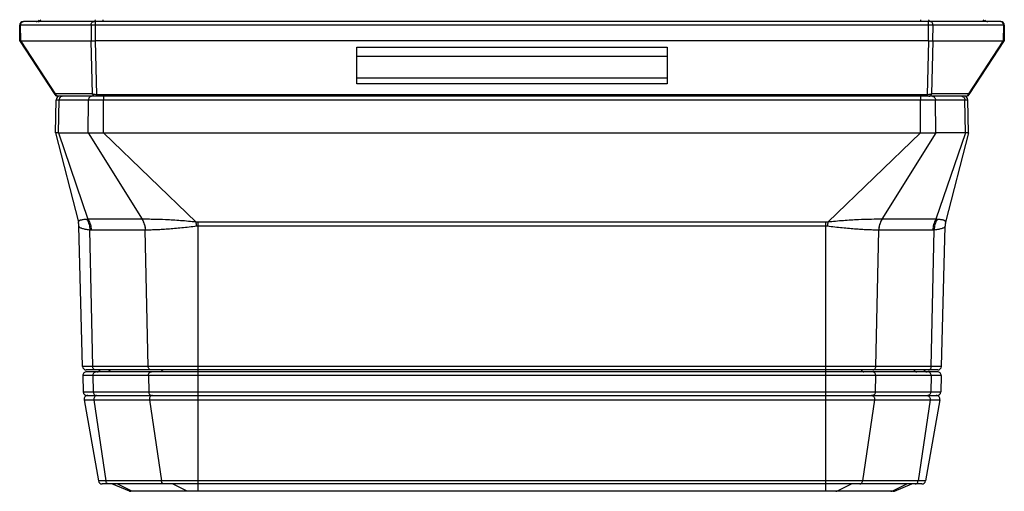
# Model space of a CAD drawing. Header units: millimetres. Extents: x 64 to 503, y 53 to 355.
# Tile 1 of 23: x 108 to 162, y 53 to 79. Entities that reach past the tile are written whole.
import ezdxf

# ---------------------------------------------------------------- set-up
doc = ezdxf.new("R2010")
doc.units = ezdxf.units.MM
doc.header["$LTSCALE"] = 32.67
doc.layers.add('00_COMPONENTS', color=7, linetype='CONTINUOUS')

msp = doc.modelspace()

# ---------------------------------------------------------------- linework, layer by layer
at = {"layer": '00_COMPONENTS', "color": 7}
for p, q in [((161.609, 78.456), (108.016, 78.456)), ((107.831, 77.407), (107.816, 78.252)), ((161.809, 78.252), (161.794, 77.407)), ((109.754, 74.447), (107.831, 77.407)), ((111.739, 77.388), (107.898, 77.388)), ((111.739, 77.39), (111.739, 77.388)), ((111.973, 77.407), (157.652, 77.407)), ((157.886, 77.388), (157.886, 77.39)), ((161.727, 77.388), (157.886, 77.388)), ((161.794, 77.407), (159.872, 74.447)), ((126.313, 75.047), (126.313, 77.055)), ((126.313, 77.055), (143.313, 77.055)), ((143.313, 77.055), (143.313, 75.047)), ((126.313, 76.556), (143.313, 76.556)), ((109.778, 72.356), (109.809, 74.159)), ((159.704, 74.356), (109.921, 74.356)), ((159.848, 72.356), (159.816, 74.159)), ((109.778, 72.356), (111.036, 67.458)), ((109.946, 72.356), (109.778, 72.356)), ((109.946, 72.356), (111.571, 72.356)), ((111.571, 72.356), (158.054, 72.356)), ((159.68, 72.355), (158.054, 72.355)), ((159.848, 72.356), (158.589, 67.458)), ((159.848, 72.356), (159.68, 72.356)), ((111.267, 59.55), (111.066, 67.242)), ((158.358, 59.55), (158.56, 67.242)), ((111.28, 59.05), (111.304, 58.15)), ((158.158, 59.356), (111.467, 59.356)), ((158.145, 59.256), (111.48, 59.256)), ((158.345, 59.05), (158.322, 58.15)), ((111.504, 57.956), (158.122, 57.956)), ((111.35, 57.721), (112.135, 53.271)), ((158.275, 57.721), (157.491, 53.271)), ((157.294, 53.106), (112.332, 53.106)), ((113.838, 52.72), (112.874, 53.106)), ((155.78, 52.72), (156.744, 53.106)), ((155.706, 52.706), (113.913, 52.706))]:
    msp.add_line(p, q, dxfattribs=at)
at = {"layer": '00_COMPONENTS', "color": 4}
for p, q in [((111.973, 77.407), (111.973, 78.456)), ((112.402, 78.456), (112.402, 78.556)), ((157.223, 78.456), (157.223, 78.556)), ((157.652, 77.407), (157.652, 78.456)), ((161.809, 78.252), (107.816, 78.252)), ((107.879, 77.392), (107.866, 78.252)), ((111.727, 78.252), (111.739, 77.39)), ((157.886, 77.39), (157.899, 78.252)), ((161.759, 78.252), (161.747, 77.392)), ((109.784, 74.483), (107.898, 77.388)), ((111.726, 77.385), (111.795, 74.483)), ((111.957, 77.406), (112.027, 74.445)), ((157.598, 74.445), (157.669, 77.406)), ((157.83, 74.483), (157.9, 77.385)), ((161.727, 77.388), (159.841, 74.483)), ((143.313, 75.357), (126.313, 75.357)), ((143.313, 75.047), (126.313, 75.047)), ((111.795, 74.483), (109.784, 74.483)), ((109.809, 74.159), (111.588, 74.159)), ((109.811, 74.159), (109.818, 74.159)), ((109.946, 72.356), (109.977, 74.159)), ((111.571, 72.356), (111.588, 74.159)), ((112.027, 74.356), (112.027, 74.445)), ((157.598, 74.445), (112.027, 74.445)), ((112.403, 72.356), (112.42, 74.159)), ((112.42, 74.356), (112.42, 74.159)), ((112.42, 74.159), (157.206, 74.159)), ((157.206, 74.356), (157.206, 74.159)), ((157.222, 72.356), (157.206, 74.159)), ((157.598, 74.356), (157.598, 74.445)), ((159.841, 74.483), (157.83, 74.483)), ((158.054, 72.355), (158.037, 74.159)), ((158.037, 74.159), (159.816, 74.159)), ((159.68, 72.355), (159.648, 74.159)), ((159.773, 74.159), (159.808, 74.159)), ((109.946, 72.356), (111.562, 67.616)), ((111.571, 72.356), (114.53, 67.615)), ((112.403, 72.356), (117.496, 67.459)), ((157.222, 72.356), (152.13, 67.459)), ((158.054, 72.355), (155.096, 67.616)), ((159.68, 72.355), (158.063, 67.617)), ((114.522, 67.615), (111.562, 67.616)), ((158.063, 67.617), (155.103, 67.616)), ((111.067, 67.235), (111.066, 67.242)), ((111.821, 59.55), (111.658, 67.028)), ((114.699, 67.024), (111.739, 67.025)), ((114.862, 59.55), (114.699, 67.024)), ((117.604, 53.106), (117.604, 67.465)), ((152.022, 67.465), (117.604, 67.465)), ((152.022, 67.243), (117.604, 67.243)), ((152.022, 53.106), (152.022, 67.465)), ((154.763, 59.55), (154.926, 67.024)), ((154.926, 67.024), (154.921, 67.024)), ((157.886, 67.025), (154.926, 67.024)), ((157.805, 59.55), (157.967, 67.028)), ((158.56, 67.242), (158.558, 67.235)), ((158.358, 59.55), (111.267, 59.55)), ((158.345, 59.05), (111.28, 59.05)), ((111.832, 59.05), (111.851, 58.15)), ((114.873, 59.05), (114.893, 58.15)), ((154.753, 59.05), (154.733, 58.15)), ((157.794, 59.05), (157.774, 58.15)), ((111.304, 58.15), (158.322, 58.15)), ((111.35, 57.721), (158.275, 57.721)), ((111.89, 57.721), (112.543, 53.271)), ((114.931, 57.721), (115.584, 53.271)), ((154.694, 57.721), (154.041, 53.271)), ((157.735, 57.721), (157.083, 53.271)), ((157.491, 53.271), (112.135, 53.271)), ((113.969, 52.72), (113.167, 53.106)), ((116.998, 52.72), (116.196, 53.106)), ((117.61, 52.706), (117.61, 53.106)), ((152.016, 52.706), (152.016, 53.106)), ((152.628, 52.72), (153.43, 53.106)), ((155.656, 52.72), (156.458, 53.106)), ((155.78, 52.72), (113.838, 52.72))]:
    msp.add_line(p, q, dxfattribs=at)
for points in [[(109.809, 74.159), (109.81, 74.159), (109.811, 74.159)], [(159.808, 74.159), (159.814, 74.159), (159.816, 74.159), (159.816, 74.159)]]:
    msp.add_lwpolyline(points, dxfattribs=at)
at = {"layer": '00_COMPONENTS', "color": 7}
for centre, radius, start, end in [((108.016, 78.256), 0.2, 90, 181), ((108.716, 78.656), 0.2, 270, 329.9933), ((160.909, 78.656), 0.2, 210.0067, 270), ((161.609, 78.256), 0.2, 359, 90), ((111.77, 77.285), 0.109, 103.4043, 106.3573), ((109.921, 74.556), 0.2, 212.9977, 270), ((110.009, 74.156), 0.2, 90, 179), ((159.616, 74.156), 0.2, 1, 90), ((159.704, 74.556), 0.2, 270, 327.0023), ((110.066, 67.216), 1, 1.5, 14.4121), ((159.559, 67.216), 1, 165.5879, 178.5), ((111.467, 59.556), 0.2, 181.5, 270), ((158.158, 59.556), 0.2, 270, 358.5), ((111.48, 59.056), 0.2, 90, 181.5), ((112.051, 59.456), 0.2, 270, 329.9903), ((157.574, 59.456), 0.2, 210.0097, 270), ((158.145, 59.056), 0.2, 358.5, 90), ((111.504, 58.156), 0.2, 181.5, 270), ((111.547, 57.756), 0.2, 90, 190), ((158.078, 57.756), 0.2, 350, 90), ((158.122, 58.156), 0.2, 270, 358.5), ((112.332, 53.306), 0.2, 190, 270), ((157.294, 53.306), 0.2, 270, 350), ((113.913, 52.906), 0.2, 248.1986, 270), ((155.706, 52.906), 0.2, 270, 291.8014)]:
    msp.add_arc(centre, radius, start, end, dxfattribs=at)
at = {"layer": '00_COMPONENTS', "color": 4}
for centre, radius, start, end in [((111.106, 67.476), 0.0714, 188.5927, 194.4765), ((110.078, 67.212), 0.989, 1.3395, 14.3896), ((117.604, 66.423), 1.042, 90.0095, 95.9572), ((81.577, 63.469), 36.14, 5.9839, 6.3383), ((117.604, 66.61), 0.632, 90.0206, 97.6472), ((152.021, 66.423), 1.042, 84.0428, 89.9905), ((152.021, 66.61), 0.632, 82.3528, 89.9794), ((188.046, 63.47), 36.137, 173.6617, 174.0162), ((159.547, 67.212), 0.989, 165.6104, 178.6605), ((115.095, 57.817), 0.139, 90.0118, 97.2743), ((154.53, 57.817), 0.139, 82.7257, 89.9882)]:
    msp.add_arc(centre, radius, start, end, dxfattribs=at)
at = {"layer": '00_COMPONENTS', "color": 7}
for centre, major_axis, ratio, start_param, end_param in [((107.64, 78.253), (-0.27, 0.863), 0.20046, -3.301368, -3.204153), ((111.963, 76.696), (-0.233, 0.69), 0.194557, -0.065741, 0.029602), ((111.973, 76.995), (0, 0.412), 0.666438, 0, 0.060479), ((157.652, 76.995), (0, 0.412), 0.666438, -0.060479, 0), ((157.662, 76.696), (0.233, 0.69), 0.194557, -0.029602, 0.065741), ((161.986, 78.253), (0.27, 0.863), 0.20046, -3.079032, -2.981818)]:
    msp.add_ellipse(centre, major_axis=major_axis, ratio=ratio, start_param=start_param, end_param=end_param, dxfattribs=at)
at = {"layer": '00_COMPONENTS', "color": 4}
for points, knots in [([(107.866, 78.252), (107.866, 78.278), (107.873, 78.33), (107.909, 78.397), (107.956, 78.437), (107.999, 78.453), (108.021, 78.456), (108.033, 78.456)], [0, 0, 0, 0, 0.270285, 0.529148, 0.770461, 0.886179, 1, 1, 1, 1]), ([(108.833, 78.456), (108.848, 78.456), (108.877, 78.46), (108.918, 78.481), (108.953, 78.513), (108.97, 78.541), (108.977, 78.555)], [0, 0, 0, 0, 0.236394, 0.479437, 0.733592, 1, 1, 1, 1]), ([(111.727, 78.252), (111.726, 78.278), (111.734, 78.33), (111.769, 78.397), (111.817, 78.437), (111.86, 78.453), (111.882, 78.456), (111.893, 78.456)], [0, 0, 0, 0, 0.270285, 0.529148, 0.770461, 0.886179, 1, 1, 1, 1]), ([(111.823, 78.456), (111.827, 78.456), (111.846, 78.456), (111.864, 78.461), (111.877, 78.466)], [0, 0, 0, 0, 0.248723, 1, 1, 1, 1]), ([(111.877, 78.466), (111.896, 78.474), (111.932, 78.499), (111.957, 78.535), (111.967, 78.555)], [0, 0, 0, 0, 0.483791, 1, 1, 1, 1]), ([(157.749, 78.466), (157.73, 78.474), (157.693, 78.499), (157.668, 78.535), (157.659, 78.555)], [0, 0, 0, 0, 0.483791, 1, 1, 1, 1]), ([(157.899, 78.252), (157.899, 78.278), (157.892, 78.33), (157.856, 78.397), (157.809, 78.437), (157.766, 78.453), (157.744, 78.456), (157.733, 78.456)], [0, 0, 0, 0, 0.270285, 0.529148, 0.770461, 0.886179, 1, 1, 1, 1]), ([(157.803, 78.456), (157.798, 78.456), (157.78, 78.456), (157.762, 78.461), (157.749, 78.466)], [0, 0, 0, 0, 0.248723, 1, 1, 1, 1]), ([(160.792, 78.456), (160.778, 78.456), (160.748, 78.46), (160.707, 78.481), (160.673, 78.513), (160.655, 78.541), (160.648, 78.555)], [0, 0, 0, 0, 0.236394, 0.479437, 0.733592, 1, 1, 1, 1]), ([(161.759, 78.252), (161.76, 78.278), (161.752, 78.33), (161.717, 78.397), (161.669, 78.437), (161.626, 78.453), (161.604, 78.456), (161.593, 78.456)], [0, 0, 0, 0, 0.270285, 0.529148, 0.770461, 0.886179, 1, 1, 1, 1]), ([(109.784, 74.483), (109.779, 74.479), (109.77, 74.473), (109.76, 74.464), (109.755, 74.457), (109.753, 74.453), (109.752, 74.45), (109.753, 74.447), (109.754, 74.447)], [0, 0, 0, 0, 0.388877, 0.678194, 0.786077, 0.871579, 0.939533, 1, 1, 1, 1]), ([(109.94, 74.356), (109.923, 74.356), (109.889, 74.362), (109.843, 74.389), (109.806, 74.43), (109.79, 74.465), (109.784, 74.483)], [0, 0, 0, 0, 0.233737, 0.475894, 0.731348, 1, 1, 1, 1]), ([(110.144, 74.356), (110.133, 74.356), (110.111, 74.353), (110.069, 74.338), (110.022, 74.3), (109.986, 74.235), (109.978, 74.185), (109.977, 74.159)], [0, 0, 0, 0, 0.114025, 0.229871, 0.471119, 0.729641, 1, 1, 1, 1]), ([(111.754, 74.356), (111.744, 74.356), (111.722, 74.353), (111.68, 74.338), (111.633, 74.3), (111.597, 74.235), (111.588, 74.185), (111.588, 74.159)], [0, 0, 0, 0, 0.114025, 0.229871, 0.471119, 0.729641, 1, 1, 1, 1]), ([(111.588, 74.159), (111.708, 74.159), (111.985, 74.16), (112.263, 74.159), (112.42, 74.159)], [0, 0, 0, 0, 0.432898, 1, 1, 1, 1]), ([(111.95, 74.356), (111.934, 74.356), (111.899, 74.362), (111.854, 74.389), (111.817, 74.43), (111.801, 74.465), (111.795, 74.483)], [0, 0, 0, 0, 0.233737, 0.475894, 0.731348, 1, 1, 1, 1]), ([(112.027, 74.445), (111.984, 74.444), (111.921, 74.448), (111.844, 74.465), (111.81, 74.476), (111.795, 74.483)], [0, 0, 0, 0, 0.546929, 0.789968, 1, 1, 1, 1]), ([(157.206, 74.159), (157.363, 74.159), (157.64, 74.16), (157.917, 74.159), (158.037, 74.159)], [0, 0, 0, 0, 0.567096, 1, 1, 1, 1]), ([(157.83, 74.483), (157.815, 74.476), (157.781, 74.465), (157.704, 74.448), (157.641, 74.444), (157.598, 74.445)], [0, 0, 0, 0, 0.210005, 0.453035, 1, 1, 1, 1]), ([(157.675, 74.356), (157.692, 74.356), (157.726, 74.362), (157.772, 74.389), (157.808, 74.43), (157.825, 74.465), (157.83, 74.483)], [0, 0, 0, 0, 0.233736, 0.475894, 0.731348, 1, 1, 1, 1]), ([(157.871, 74.356), (157.882, 74.356), (157.904, 74.353), (157.946, 74.338), (157.992, 74.3), (158.028, 74.235), (158.037, 74.185), (158.037, 74.159)], [0, 0, 0, 0, 0.114025, 0.229871, 0.471119, 0.729641, 1, 1, 1, 1]), ([(159.482, 74.356), (159.493, 74.356), (159.514, 74.353), (159.557, 74.338), (159.603, 74.3), (159.639, 74.235), (159.648, 74.185), (159.648, 74.159)], [0, 0, 0, 0, 0.114025, 0.229871, 0.471119, 0.729641, 1, 1, 1, 1]), ([(159.686, 74.356), (159.703, 74.356), (159.737, 74.362), (159.783, 74.389), (159.819, 74.43), (159.835, 74.465), (159.841, 74.483)], [0, 0, 0, 0, 0.233737, 0.475894, 0.731348, 1, 1, 1, 1]), ([(159.872, 74.447), (159.872, 74.447), (159.873, 74.45), (159.873, 74.453), (159.871, 74.457), (159.866, 74.464), (159.856, 74.473), (159.847, 74.479), (159.841, 74.483)], [0, 0, 0, 0, 0.060465, 0.12842, 0.21392, 0.321801, 0.611119, 1, 1, 1, 1]), ([(111.502, 67.609), (111.463, 67.607), (111.391, 67.602), (111.29, 67.591), (111.207, 67.578), (111.141, 67.563), (111.096, 67.546), (111.07, 67.531), (111.051, 67.517), (111.035, 67.495), (111.034, 67.475), (111.035, 67.465)], [0, 0, 0, 0, 0.225153, 0.418445, 0.579788, 0.709964, 0.811009, 0.851844, 0.887201, 0.945903, 1, 1, 1, 1]), ([(111.502, 67.609), (111.554, 67.525), (111.633, 67.335), (111.658, 67.131), (111.658, 67.028)], [0, 0, 0, 0, 0.490749, 1, 1, 1, 1]), ([(111.562, 67.616), (111.618, 67.53), (111.705, 67.338), (111.737, 67.13), (111.739, 67.025)], [0, 0, 0, 0, 0.491948, 1, 1, 1, 1]), ([(114.53, 67.615), (114.53, 67.614), (114.529, 67.612), (114.526, 67.614), (114.525, 67.615), (114.523, 67.615), (114.522, 67.615)], [0, 0, 0, 0, 0.196883, 0.448351, 0.792571, 1, 1, 1, 1]), ([(114.522, 67.615), (114.578, 67.529), (114.665, 67.337), (114.697, 67.129), (114.699, 67.024)], [0, 0, 0, 0, 0.491946, 1, 1, 1, 1]), ([(117.496, 67.459), (117.211, 67.491), (116.653, 67.544), (115.853, 67.59), (115.287, 67.608), (114.944, 67.614), (114.796, 67.615), (114.659, 67.616), (114.571, 67.616), (114.529, 67.616)], [0, 0, 0, 0, 0.289739, 0.565603, 0.808388, 0.86172, 0.911598, 0.957771, 1, 1, 1, 1]), ([(114.53, 67.615), (114.585, 67.529), (114.672, 67.337), (114.703, 67.129), (114.705, 67.024)], [0, 0, 0, 0, 0.49177, 1, 1, 1, 1]), ([(155.096, 67.616), (154.906, 67.617), (154.476, 67.612), (153.773, 67.59), (152.973, 67.544), (152.415, 67.491), (152.13, 67.459)], [0, 0, 0, 0, 0.191638, 0.434414, 0.710269, 1, 1, 1, 1]), ([(155.096, 67.616), (155.041, 67.53), (154.954, 67.338), (154.923, 67.13), (154.921, 67.024)], [0, 0, 0, 0, 0.491748, 1, 1, 1, 1]), ([(155.103, 67.616), (155.048, 67.53), (154.96, 67.338), (154.929, 67.13), (154.926, 67.024)], [0, 0, 0, 0, 0.491943, 1, 1, 1, 1]), ([(155.103, 67.616), (155.103, 67.616), (155.101, 67.616), (155.098, 67.615), (155.097, 67.615), (155.096, 67.616)], [0, 0, 0, 0, 0.37715, 0.769558, 1, 1, 1, 1]), ([(158.063, 67.617), (158.008, 67.531), (157.92, 67.339), (157.889, 67.131), (157.886, 67.025)], [0, 0, 0, 0, 0.491952, 1, 1, 1, 1]), ([(158.124, 67.609), (158.072, 67.525), (157.992, 67.335), (157.967, 67.131), (157.967, 67.028)], [0, 0, 0, 0, 0.490749, 1, 1, 1, 1]), ([(158.124, 67.609), (158.114, 67.61), (158.099, 67.611), (158.079, 67.614), (158.069, 67.615), (158.064, 67.616)], [0, 0, 0, 0, 0.501335, 0.751028, 1, 1, 1, 1]), ([(158.591, 67.469), (158.591, 67.473), (158.591, 67.483), (158.586, 67.502), (158.572, 67.519), (158.553, 67.533), (158.526, 67.548), (158.481, 67.564), (158.415, 67.579), (158.332, 67.591), (158.234, 67.602), (158.162, 67.607), (158.124, 67.609)], [0, 0, 0, 0, 0.02704, 0.05385, 0.113233, 0.149154, 0.190574, 0.292593, 0.423214, 0.584315, 0.776612, 1, 1, 1, 1]), ([(111.658, 67.028), (111.615, 67.033), (111.533, 67.043), (111.419, 67.061), (111.32, 67.082), (111.237, 67.106), (111.169, 67.133), (111.118, 67.163), (111.083, 67.196), (111.07, 67.223), (111.067, 67.235)], [0, 0, 0, 0, 0.200873, 0.379412, 0.535201, 0.668176, 0.778811, 0.868469, 0.940172, 1, 1, 1, 1]), ([(111.739, 67.025), (111.726, 67.025), (111.699, 67.025), (111.672, 67.027), (111.658, 67.028)], [0, 0, 0, 0, 0.499436, 1, 1, 1, 1]), ([(114.705, 67.024), (114.704, 67.024), (114.704, 67.024), (114.702, 67.024), (114.701, 67.024), (114.7, 67.024), (114.699, 67.024)], [0, 0, 0, 0, 0.252627, 0.501649, 0.751451, 1, 1, 1, 1]), ([(117.52, 67.237), (117.247, 67.2), (116.717, 67.137), (116.068, 67.08), (115.584, 67.049), (115.308, 67.036), (115.102, 67.029), (114.961, 67.026), (114.83, 67.024), (114.745, 67.024), (114.705, 67.024)], [0, 0, 0, 0, 0.292489, 0.566754, 0.692115, 0.80718, 0.860328, 0.910297, 0.95691, 1, 1, 1, 1]), ([(154.921, 67.024), (154.88, 67.024), (154.796, 67.024), (154.614, 67.026), (154.365, 67.033), (154.042, 67.049), (153.558, 67.08), (152.909, 67.137), (152.379, 67.2), (152.106, 67.237)], [0, 0, 0, 0, 0.043091, 0.089704, 0.192819, 0.307883, 0.433244, 0.707509, 1, 1, 1, 1]), ([(157.967, 67.028), (157.961, 67.027), (157.947, 67.026), (157.927, 67.025), (157.907, 67.025), (157.893, 67.025), (157.886, 67.025)], [0, 0, 0, 0, 0.250474, 0.500615, 0.750429, 1, 1, 1, 1]), ([(158.558, 67.235), (158.556, 67.223), (158.543, 67.196), (158.507, 67.163), (158.456, 67.133), (158.389, 67.106), (158.306, 67.082), (158.207, 67.061), (158.092, 67.043), (158.011, 67.033), (157.967, 67.028)], [0, 0, 0, 0, 0.059828, 0.13153, 0.221187, 0.331821, 0.464795, 0.620584, 0.799125, 1, 1, 1, 1]), ([(158.589, 67.458), (158.589, 67.459), (158.59, 67.462), (158.591, 67.466), (158.591, 67.469)], [0, 0, 0, 0, 0.255616, 1, 1, 1, 1]), ([(111.987, 59.356), (111.977, 59.356), (111.955, 59.358), (111.913, 59.373), (111.867, 59.411), (111.831, 59.475), (111.822, 59.525), (111.821, 59.55)], [0, 0, 0, 0, 0.11407, 0.229944, 0.471176, 0.729617, 1, 1, 1, 1]), ([(115.028, 59.356), (115.018, 59.356), (114.996, 59.358), (114.954, 59.373), (114.908, 59.411), (114.872, 59.475), (114.863, 59.525), (114.862, 59.55)], [0, 0, 0, 0, 0.11407, 0.229944, 0.471176, 0.729617, 1, 1, 1, 1]), ([(154.597, 59.356), (154.608, 59.356), (154.63, 59.358), (154.671, 59.373), (154.718, 59.411), (154.754, 59.475), (154.763, 59.525), (154.763, 59.55)], [0, 0, 0, 0, 0.11407, 0.229944, 0.471176, 0.729617, 1, 1, 1, 1]), ([(157.638, 59.356), (157.649, 59.356), (157.671, 59.358), (157.713, 59.373), (157.759, 59.411), (157.795, 59.475), (157.804, 59.525), (157.805, 59.55)], [0, 0, 0, 0, 0.11407, 0.229944, 0.471176, 0.729617, 1, 1, 1, 1]), ([(111.832, 59.05), (111.831, 59.077), (111.839, 59.129), (111.874, 59.197), (111.921, 59.237), (111.965, 59.253), (111.987, 59.256), (111.998, 59.256)], [0, 0, 0, 0, 0.27027, 0.529226, 0.770554, 0.886235, 1, 1, 1, 1]), ([(112.766, 59.355), (112.759, 59.341), (112.741, 59.313), (112.707, 59.281), (112.666, 59.26), (112.636, 59.256), (112.622, 59.256)], [0, 0, 0, 0, 0.266419, 0.520575, 0.763612, 1, 1, 1, 1]), ([(114.873, 59.05), (114.872, 59.077), (114.88, 59.129), (114.915, 59.197), (114.963, 59.237), (115.006, 59.253), (115.028, 59.256), (115.039, 59.256)], [0, 0, 0, 0, 0.27027, 0.529226, 0.770554, 0.886235, 1, 1, 1, 1]), ([(115.659, 59.355), (115.651, 59.341), (115.634, 59.313), (115.599, 59.281), (115.559, 59.26), (115.529, 59.256), (115.514, 59.256)], [0, 0, 0, 0, 0.266419, 0.520575, 0.763612, 1, 1, 1, 1]), ([(153.967, 59.355), (153.974, 59.341), (153.991, 59.313), (154.026, 59.281), (154.067, 59.26), (154.097, 59.256), (154.111, 59.256)], [0, 0, 0, 0, 0.266419, 0.520575, 0.763612, 1, 1, 1, 1]), ([(154.753, 59.05), (154.753, 59.077), (154.746, 59.129), (154.71, 59.197), (154.663, 59.237), (154.62, 59.253), (154.597, 59.256), (154.586, 59.256)], [0, 0, 0, 0, 0.27027, 0.529226, 0.770554, 0.886235, 1, 1, 1, 1]), ([(156.86, 59.355), (156.867, 59.341), (156.884, 59.313), (156.919, 59.281), (156.96, 59.26), (156.989, 59.256), (157.004, 59.256)], [0, 0, 0, 0, 0.266419, 0.520575, 0.763612, 1, 1, 1, 1]), ([(157.794, 59.05), (157.794, 59.077), (157.787, 59.129), (157.752, 59.197), (157.704, 59.237), (157.661, 59.253), (157.638, 59.256), (157.627, 59.256)], [0, 0, 0, 0, 0.27027, 0.529226, 0.770554, 0.886235, 1, 1, 1, 1]), ([(111.851, 58.15), (111.852, 58.125), (111.861, 58.075), (111.897, 58.011), (111.943, 57.973), (111.985, 57.958), (112.007, 57.956), (112.018, 57.956)], [0, 0, 0, 0, 0.270383, 0.528824, 0.770056, 0.88593, 1, 1, 1, 1]), ([(112.002, 57.946), (111.983, 57.938), (111.946, 57.914), (111.907, 57.859), (111.887, 57.792), (111.887, 57.744), (111.89, 57.721)], [0, 0, 0, 0, 0.230636, 0.476645, 0.735762, 1, 1, 1, 1]), ([(112.036, 57.954), (112.028, 57.953), (112.016, 57.951), (112.005, 57.947), (112.002, 57.946)], [0, 0, 0, 0, 0.747897, 1, 1, 1, 1]), ([(114.893, 58.15), (114.893, 58.125), (114.902, 58.075), (114.938, 58.011), (114.985, 57.973), (115.027, 57.958), (115.048, 57.956), (115.059, 57.956)], [0, 0, 0, 0, 0.270383, 0.528824, 0.770056, 0.88593, 1, 1, 1, 1]), ([(115.043, 57.946), (115.024, 57.938), (114.987, 57.914), (114.949, 57.859), (114.928, 57.792), (114.928, 57.744), (114.931, 57.721)], [0, 0, 0, 0, 0.230636, 0.476645, 0.735762, 1, 1, 1, 1]), ([(115.078, 57.954), (115.069, 57.953), (115.057, 57.951), (115.046, 57.947), (115.043, 57.946)], [0, 0, 0, 0, 0.747897, 1, 1, 1, 1]), ([(154.548, 57.954), (154.557, 57.953), (154.568, 57.951), (154.58, 57.947), (154.582, 57.946)], [0, 0, 0, 0, 0.747897, 1, 1, 1, 1]), ([(154.733, 58.15), (154.732, 58.125), (154.723, 58.075), (154.687, 58.011), (154.641, 57.973), (154.599, 57.958), (154.577, 57.956), (154.567, 57.956)], [0, 0, 0, 0, 0.270383, 0.528824, 0.770056, 0.88593, 1, 1, 1, 1]), ([(154.582, 57.946), (154.602, 57.938), (154.638, 57.914), (154.677, 57.859), (154.698, 57.792), (154.698, 57.744), (154.694, 57.721)], [0, 0, 0, 0, 0.230636, 0.476645, 0.735762, 1, 1, 1, 1]), ([(157.589, 57.954), (157.598, 57.953), (157.61, 57.951), (157.621, 57.947), (157.623, 57.946)], [0, 0, 0, 0, 0.747897, 1, 1, 1, 1]), ([(157.774, 58.15), (157.774, 58.125), (157.765, 58.075), (157.728, 58.011), (157.682, 57.973), (157.64, 57.958), (157.618, 57.956), (157.608, 57.956)], [0, 0, 0, 0, 0.270383, 0.528824, 0.770056, 0.88593, 1, 1, 1, 1]), ([(157.623, 57.946), (157.643, 57.938), (157.679, 57.914), (157.718, 57.859), (157.739, 57.792), (157.739, 57.744), (157.735, 57.721)], [0, 0, 0, 0, 0.230636, 0.476645, 0.735762, 1, 1, 1, 1]), ([(112.707, 53.106), (112.687, 53.106), (112.647, 53.114), (112.596, 53.151), (112.559, 53.205), (112.546, 53.248), (112.543, 53.271)], [0, 0, 0, 0, 0.230683, 0.472241, 0.729568, 1, 1, 1, 1]), ([(115.748, 53.106), (115.729, 53.106), (115.688, 53.114), (115.637, 53.151), (115.6, 53.205), (115.587, 53.248), (115.584, 53.271)], [0, 0, 0, 0, 0.230683, 0.472241, 0.729568, 1, 1, 1, 1]), ([(153.878, 53.106), (153.897, 53.106), (153.937, 53.114), (153.988, 53.151), (154.025, 53.205), (154.038, 53.248), (154.041, 53.271)], [0, 0, 0, 0, 0.230683, 0.472241, 0.729568, 1, 1, 1, 1]), ([(156.919, 53.106), (156.938, 53.106), (156.978, 53.114), (157.029, 53.151), (157.066, 53.205), (157.079, 53.248), (157.083, 53.271)], [0, 0, 0, 0, 0.230683, 0.472241, 0.729568, 1, 1, 1, 1]), ([(114.031, 52.706), (114.026, 52.706), (114.005, 52.707), (113.984, 52.713), (113.969, 52.72)], [0, 0, 0, 0, 0.248361, 1, 1, 1, 1]), ([(117.06, 52.706), (117.054, 52.706), (117.033, 52.707), (117.012, 52.713), (116.998, 52.72)], [0, 0, 0, 0, 0.248361, 1, 1, 1, 1]), ([(152.566, 52.706), (152.571, 52.706), (152.592, 52.707), (152.613, 52.713), (152.628, 52.72)], [0, 0, 0, 0, 0.248361, 1, 1, 1, 1]), ([(155.594, 52.706), (155.6, 52.706), (155.621, 52.707), (155.642, 52.713), (155.656, 52.72)], [0, 0, 0, 0, 0.248361, 1, 1, 1, 1])]:
    msp.add_open_spline(points, degree=3, knots=knots, dxfattribs=at)
at = {"layer": '00_COMPONENTS', "color": 7}
for points, knots in [([(107.879, 77.392), (107.872, 77.394), (107.861, 77.398), (107.848, 77.401), (107.84, 77.403), (107.836, 77.405), (107.833, 77.406), (107.832, 77.407), (107.831, 77.407)], [0, 0, 0, 0, 0.406292, 0.708139, 0.819586, 0.904746, 0.964147, 1, 1, 1, 1]), ([(111.745, 77.391), (111.751, 77.393), (111.765, 77.395), (111.796, 77.397), (111.84, 77.399), (111.896, 77.401), (111.936, 77.404), (111.957, 77.406)], [0, 0, 0, 0, 0.093023, 0.197672, 0.438016, 0.709939, 1, 1, 1, 1]), ([(157.669, 77.406), (157.69, 77.404), (157.731, 77.401), (157.79, 77.399), (157.835, 77.397), (157.866, 77.394), (157.88, 77.392), (157.886, 77.39)], [0, 0, 0, 0, 0.293257, 0.566889, 0.806315, 0.909302, 1, 1, 1, 1]), ([(161.794, 77.407), (161.794, 77.407), (161.793, 77.406), (161.79, 77.405), (161.786, 77.403), (161.778, 77.401), (161.764, 77.398), (161.753, 77.394), (161.747, 77.392)], [0, 0, 0, 0, 0.035853, 0.095254, 0.180414, 0.291861, 0.593708, 1, 1, 1, 1])]:
    msp.add_open_spline(points, degree=3, knots=knots, dxfattribs=at)
at = {"layer": '00_COMPONENTS', "color": 4}
msp.add_open_spline([(111.562, 67.616), (111.542, 67.613), (111.522, 67.611), (111.502, 67.609)], degree=3, dxfattribs=at)

doc.saveas('drawing.dxf')
